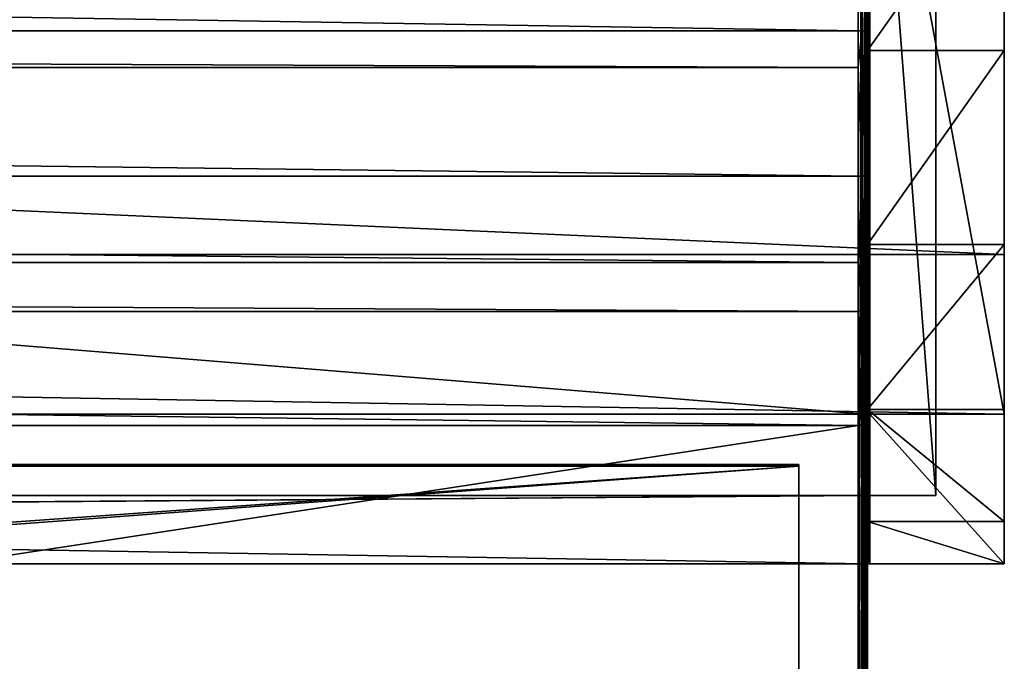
# Model space of a CAD drawing. Header units: millimetres. Extents: x 1 to 203, y 0 to 50.
# Tile 110 of 111: x 181 to 203, y 25 to 39. Entities that reach past the tile are written whole.
import ezdxf

# ---------------------------------------------------------------- set-up
doc = ezdxf.new("R2010")
doc.units = ezdxf.units.MM
doc.header["$LTSCALE"] = 25.4
doc.layers.get('0').update_dxf_attribs({"true_color": 0xff5454})

# ---------------------------------------------------------------- blocks, each defined once
blk = doc.blocks.new('LVM-FOCUS-OUT-S-LED-10145.STL')
at = {"color": 250, "true_color": 0x262626}
mesh = blk.add_polyface(dxfattribs=at)
corners = [(200.01, 27.289, 51.292), (200.01, 27.239, 40.292), (200.01, 27.239, 51.292), (200.01, 28.167, 36.064), (200.01, 28.739, 51.292), (200.01, 30.622, 32.499), (200.01, 48.239, 51.292), (200.01, 34.241, 30.125), (200.01, 38.489, 29.292), (200.01, 42.737, 30.125), (200.01, 46.356, 32.499), (200.01, 48.811, 36.064), (200.01, 49.739, 40.292)]
mesh.append_faces([[corners[k] for k in face] for face in [(0, 1, 2), (11, 6, 12)]], dxfattribs={"vtx0": -1, "color": 250})
mesh.append_faces([[corners[k] for k in face] for face in [(1, 0, 3), (3, 4, 5), (5, 6, 7), (7, 6, 8), (8, 6, 9), (9, 6, 10), (10, 6, 11)]], dxfattribs={"vtx0": -1, "vtx1": -1, "color": 250})
mesh.append_faces([[corners[k] for k in face] for face in [(3, 0, 4), (5, 4, 6)]], dxfattribs={"vtx0": -1, "vtx2": -1, "color": 250})
mesh = blk.add_polyface(dxfattribs=at)
corners = [(203.01, 48.811, 36.064), (203.01, 46.461, 72.292), (203.01, 46.356, 32.499), (203.01, 49.739, 72.292), (203.01, 49.739, 40.292), (203.01, 28.167, 36.064), (203.01, 27.239, 72.292), (203.01, 27.239, 40.292), (203.01, 30.517, 72.292), (203.01, 30.622, 32.499), (203.01, 30.517, 75.292), (203.01, 46.461, 75.292), (203.01, 34.241, 30.125), (203.01, 38.489, 29.292), (203.01, 42.737, 30.125)]
mesh.append_faces([[corners[k] for k in face] for face in [(3, 0, 4), (5, 6, 7)]], dxfattribs={"vtx0": -1, "color": 250})
mesh.append_faces([[corners[k] for k in face] for face in [(0, 1, 2), (1, 0, 3), (6, 5, 8), (8, 9, 10), (10, 9, 11), (11, 2, 1)]], dxfattribs={"vtx0": -1, "vtx1": -1, "color": 250})
mesh.append_faces([[corners[k] for k in face] for face in [(8, 5, 9), (11, 9, 12), (11, 12, 13), (11, 13, 14), (11, 14, 2)]], dxfattribs={"vtx0": -1, "vtx2": -1, "color": 250})
mesh = blk.add_polyface(dxfattribs=at)
corners = [(200.01, 16.802, 1.196), (200.01, 30.42, 48.096), (200.01, 0.664, 16.298), (200.01, 46.558, 32.994), (200.01, 32.875, 50.063), (200.01, 35.784, 51.259), (200.01, 38.912, 51.588), (200.01, 42.006, 51.021), (200.01, 44.815, 49.606), (200.01, 47.111, 47.457), (200.01, 48.359, 35.573), (200.01, 48.71, 44.748), (200.01, 49.359, 38.555), (200.01, 49.48, 41.698)]
mesh.append_faces([[corners[k] for k in face] for face in [(0, 1, 2), (11, 12, 13)]], dxfattribs={"vtx0": -1, "color": 250})
mesh.append_faces([[corners[k] for k in face] for face in [(1, 3, 4), (4, 3, 5), (5, 3, 6), (6, 3, 7), (7, 3, 8), (8, 3, 9), (9, 10, 11)]], dxfattribs={"vtx0": -1, "vtx1": -1, "color": 250})
mesh.append_faces([[corners[k] for k in face] for face in [(1, 0, 3), (9, 3, 10), (11, 10, 12)]], dxfattribs={"vtx0": -1, "vtx2": -1, "color": 250})
mesh = blk.add_polyface(dxfattribs=at)
corners = [(201.51, 48.239, 71.292), (2.51, 28.739, 71.292), (2.51, 48.239, 71.292), (201.51, 28.739, 71.292)]
mesh.append_faces([[corners[k] for k in face] for face in [(0, 1, 2), (1, 0, 3)]], dxfattribs={"vtx0": -1, "color": 250})
mesh = blk.add_polyface(dxfattribs=at)
corners = [(201.51, 28.739, 51.292), (200.01, 48.239, 51.292), (200.01, 28.739, 51.292), (201.51, 48.239, 51.292)]
mesh.append_faces([[corners[k] for k in face] for face in [(0, 1, 2), (1, 0, 3)]], dxfattribs={"vtx0": -1, "color": 250})
mesh = blk.add_polyface(dxfattribs=at)
corners = [(201.51, 48.239, 71.292), (201.51, 28.739, 51.292), (201.51, 28.739, 71.292), (201.51, 48.239, 51.292)]
mesh.append_faces([[corners[k] for k in face] for face in [(0, 1, 2), (1, 0, 3)]], dxfattribs={"vtx0": -1, "color": 250})
mesh = blk.add_polyface(dxfattribs=at)
corners = [(5.21, 46.704, 32.857), (199.81, 16.948, 1.06), (5.21, 16.948, 1.06), (199.81, 46.704, 32.857)]
mesh.append_faces([[corners[k] for k in face] for face in [(0, 1, 2), (1, 0, 3)]], dxfattribs={"vtx0": -1, "color": 250})
mesh = blk.add_polyface(dxfattribs=at)
corners = [(199.887, 46.693, 32.868), (199.81, 16.948, 1.06), (199.81, 46.704, 32.857)]
mesh.append_faces([[corners[k] for k in face] for face in [(0, 1, 2)]], dxfattribs={"color": 250})
mesh = blk.add_polyface(dxfattribs=at)
corners = [(199.887, 46.693, 32.868), (199.91, 16.928, 1.078), (199.81, 16.948, 1.06)]
mesh.append_faces([[corners[k] for k in face] for face in [(0, 1, 2)]], dxfattribs={"color": 250})
mesh = blk.add_polyface(dxfattribs=at)
corners = [(199.951, 46.661, 32.897), (199.91, 16.928, 1.078), (199.887, 46.693, 32.868)]
mesh.append_faces([[corners[k] for k in face] for face in [(0, 1, 2)]], dxfattribs={"color": 250})
mesh = blk.add_polyface(dxfattribs=at)
corners = [(199.951, 46.661, 32.897), (199.951, 16.905, 1.1), (199.91, 16.928, 1.078)]
mesh.append_faces([[corners[k] for k in face] for face in [(0, 1, 2)]], dxfattribs={"color": 250})
mesh = blk.add_polyface(dxfattribs=at)
corners = [(199.951, 46.661, 32.897), (199.995, 46.614, 32.942), (199.951, 16.905, 1.1)]
mesh.append_faces([[corners[k] for k in face] for face in [(0, 1, 2)]], dxfattribs={"color": 250})
mesh = blk.add_polyface(dxfattribs=at)
corners = [(199.995, 46.614, 32.942), (199.983, 16.875, 1.128), (199.951, 16.905, 1.1)]
mesh.append_faces([[corners[k] for k in face] for face in [(0, 1, 2)]], dxfattribs={"color": 250})
mesh = blk.add_polyface(dxfattribs=at)
corners = [(199.995, 46.614, 32.942), (200.01, 46.558, 32.994), (199.983, 16.875, 1.128)]
mesh.append_faces([[corners[k] for k in face] for face in [(0, 1, 2)]], dxfattribs={"color": 250})
mesh = blk.add_polyface(dxfattribs=at)
corners = [(203.01, 46.517, 75.292), (1.01, 30.517, 75.292), (1.01, 46.517, 75.292), (203.01, 30.517, 75.292)]
mesh.append_faces([[corners[k] for k in face] for face in [(0, 1, 2), (1, 0, 3)]], dxfattribs={"vtx0": -1, "color": 250})
mesh = blk.add_polyface(dxfattribs=at)
corners = [(199.96, 30.517, 75.292), (4.06, 46.461, 75.292), (4.06, 30.517, 75.292), (199.96, 46.461, 75.292)]
mesh.append_faces([[corners[k] for k in face] for face in [(0, 1, 2), (1, 0, 3)]], dxfattribs={"vtx0": -1, "color": 250})
mesh = blk.add_polyface(dxfattribs=at)
corners = [(199.965, 30.539, 75.27), (199.96, 46.461, 75.292), (199.96, 30.517, 75.292), (199.965, 46.44, 75.27)]
mesh.append_faces([[corners[k] for k in face] for face in [(0, 1, 2), (1, 0, 3)]], dxfattribs={"vtx0": -1, "color": 250})
mesh = blk.add_polyface(dxfattribs=at)
corners = [(199.965, 46.44, 75.27), (199.965, 30.539, 75.27), (199.979, 30.556, 75.253)]
mesh.append_faces([[corners[k] for k in face] for face in [(0, 1, 2)]], dxfattribs={"color": 250})
mesh = blk.add_polyface(dxfattribs=at)
corners = [(199.999, 46.413, 75.243), (199.965, 46.44, 75.27), (199.979, 30.556, 75.253)]
mesh.append_faces([[corners[k] for k in face] for face in [(0, 1, 2)]], dxfattribs={"color": 250})
mesh = blk.add_polyface(dxfattribs=at)
corners = [(200.01, 30.567, 75.242), (199.999, 46.413, 75.243), (199.979, 30.556, 75.253)]
mesh.append_faces([[corners[k] for k in face] for face in [(0, 1, 2)]], dxfattribs={"color": 250})
mesh = blk.add_polyface(dxfattribs=at)
corners = [(200.01, 46.558, 32.994), (200.01, 16.802, 1.196), (199.983, 16.875, 1.128)]
mesh.append_faces([[corners[k] for k in face] for face in [(0, 1, 2)]], dxfattribs={"color": 250})
mesh = blk.add_polyface(dxfattribs=at)
corners = [(200.041, 46.422, 75.253), (199.999, 46.413, 75.243), (200.01, 30.567, 75.242)]
mesh.append_faces([[corners[k] for k in face] for face in [(0, 1, 2)]], dxfattribs={"color": 250})
mesh = blk.add_polyface(dxfattribs=at)
corners = [(200.041, 46.422, 75.253), (200.01, 30.567, 75.242), (200.041, 30.556, 75.253)]
mesh.append_faces([[corners[k] for k in face] for face in [(0, 1, 2)]], dxfattribs={"color": 250})
mesh = blk.add_polyface(dxfattribs=at)
corners = [(200.055, 46.44, 75.27), (200.041, 30.556, 75.253), (200.055, 30.539, 75.27), (200.041, 46.422, 75.253)]
mesh.append_faces([[corners[k] for k in face] for face in [(0, 1, 2), (1, 0, 3)]], dxfattribs={"vtx0": -1, "color": 250})
mesh = blk.add_polyface(dxfattribs=at)
corners = [(200.06, 46.461, 75.292), (200.055, 30.539, 75.27), (200.06, 30.517, 75.292), (200.055, 46.44, 75.27)]
mesh.append_faces([[corners[k] for k in face] for face in [(0, 1, 2), (1, 0, 3)]], dxfattribs={"vtx0": -1, "color": 250})
mesh = blk.add_polyface(dxfattribs=at)
corners = [(203.01, 30.517, 75.292), (200.06, 46.461, 75.292), (200.06, 30.517, 75.292), (203.01, 46.461, 75.292)]
mesh.append_faces([[corners[k] for k in face] for face in [(0, 1, 2), (1, 0, 3)]], dxfattribs={"vtx0": -1, "color": 250})
at = {"color": 18, "true_color": 0x000000}
mesh = blk.add_polyface(dxfattribs=at)
corners = [(203.01, 46.517, 75.292), (203.01, 30.517, 90.992), (203.01, 30.517, 75.292), (203.01, 34.017, 90.992), (203.01, 34.017, 92.292), (203.01, 43.017, 90.992), (203.01, 46.517, 90.992), (203.01, 43.017, 92.292)]
mesh.append_faces([[corners[k] for k in face] for face in [(0, 1, 2), (5, 0, 6)]], dxfattribs={"vtx0": -1, "color": 18})
mesh.append_faces([[corners[k] for k in face] for face in [(1, 0, 3), (3, 0, 4)]], dxfattribs={"vtx0": -1, "vtx1": -1, "color": 18})
mesh.append_faces([[corners[k] for k in face] for face in [(4, 0, 5)]], dxfattribs={"vtx0": -1, "vtx1": -1, "vtx2": -1, "color": 18})
mesh.append_faces([[corners[k] for k in face] for face in [(7, 4, 5)]], dxfattribs={"vtx1": -1, "color": 18})
mesh = blk.add_polyface(dxfattribs=at)
corners = [(203.01, 34.017, 92.292), (1.01, 43.017, 92.292), (1.01, 34.017, 92.292), (203.01, 43.017, 92.292)]
mesh.append_faces([[corners[k] for k in face] for face in [(0, 1, 2), (1, 0, 3)]], dxfattribs={"vtx0": -1, "color": 18})
at = {"color": 250, "true_color": 0x262626}
mesh = blk.add_polyface(dxfattribs=at)
corners = [(203.01, 42.737, 30.125), (200.01, 38.489, 29.292), (200.01, 42.737, 30.125), (203.01, 38.489, 29.292)]
mesh.append_faces([[corners[k] for k in face] for face in [(0, 1, 2), (1, 0, 3)]], dxfattribs={"vtx0": -1, "color": 250})
mesh = blk.add_polyface(dxfattribs=at)
corners = [(199.81, 38.919, 51.788), (5.21, 42.069, 51.211), (5.21, 38.919, 51.788), (199.81, 42.069, 51.211)]
mesh.append_faces([[corners[k] for k in face] for face in [(0, 1, 2), (1, 0, 3)]], dxfattribs={"vtx0": -1, "color": 250})
mesh = blk.add_polyface(dxfattribs=at)
corners = [(199.887, 38.919, 51.772), (199.81, 42.069, 51.211), (199.81, 38.919, 51.788), (199.887, 42.065, 51.197)]
mesh.append_faces([[corners[k] for k in face] for face in [(0, 1, 2), (1, 0, 3)]], dxfattribs={"vtx0": -1, "color": 250})
mesh = blk.add_polyface(dxfattribs=at)
corners = [(199.951, 38.917, 51.729), (199.887, 42.065, 51.197), (199.887, 38.919, 51.772), (199.951, 42.051, 51.155)]
mesh.append_faces([[corners[k] for k in face] for face in [(0, 1, 2), (1, 0, 3)]], dxfattribs={"vtx0": -1, "color": 250})
mesh = blk.add_polyface(dxfattribs=at)
corners = [(199.995, 42.03, 51.094), (199.951, 38.917, 51.729), (199.995, 38.915, 51.664), (199.951, 42.051, 51.155)]
mesh.append_faces([[corners[k] for k in face] for face in [(0, 1, 2), (1, 0, 3)]], dxfattribs={"vtx0": -1, "color": 250})
mesh = blk.add_polyface(dxfattribs=at)
corners = [(200.01, 42.006, 51.021), (199.995, 38.915, 51.664), (200.01, 38.912, 51.588), (199.995, 42.03, 51.094)]
mesh.append_faces([[corners[k] for k in face] for face in [(0, 1, 2), (1, 0, 3)]], dxfattribs={"vtx0": -1, "color": 250})
mesh = blk.add_polyface(dxfattribs=at)
corners = [(199.81, 38.116, 51.79), (5.21, 38.919, 51.788), (5.21, 38.116, 51.79), (199.81, 38.919, 51.788)]
mesh.append_faces([[corners[k] for k in face] for face in [(0, 1, 2), (1, 0, 3)]], dxfattribs={"vtx0": -1, "color": 250})
mesh = blk.add_polyface(dxfattribs=at)
corners = [(199.887, 38.919, 51.772), (199.81, 38.919, 51.788), (199.81, 38.116, 51.79)]
mesh.append_faces([[corners[k] for k in face] for face in [(0, 1, 2)]], dxfattribs={"color": 250})
mesh = blk.add_polyface(dxfattribs=at)
corners = [(199.887, 38.919, 51.772), (199.81, 38.116, 51.79), (199.887, 35.738, 51.439)]
mesh.append_faces([[corners[k] for k in face] for face in [(0, 1, 2)]], dxfattribs={"color": 250})
mesh = blk.add_polyface(dxfattribs=at)
corners = [(199.951, 35.749, 51.397), (199.887, 38.919, 51.772), (199.887, 35.738, 51.439), (199.951, 38.917, 51.729)]
mesh.append_faces([[corners[k] for k in face] for face in [(0, 1, 2), (1, 0, 3)]], dxfattribs={"vtx0": -1, "color": 250})
mesh = blk.add_polyface(dxfattribs=at)
corners = [(199.995, 35.765, 51.334), (199.951, 38.917, 51.729), (199.951, 35.749, 51.397), (199.995, 38.915, 51.664)]
mesh.append_faces([[corners[k] for k in face] for face in [(0, 1, 2), (1, 0, 3)]], dxfattribs={"vtx0": -1, "color": 250})
mesh = blk.add_polyface(dxfattribs=at)
corners = [(200.01, 35.784, 51.259), (199.995, 38.915, 51.664), (199.995, 35.765, 51.334), (200.01, 38.912, 51.588)]
mesh.append_faces([[corners[k] for k in face] for face in [(0, 1, 2), (1, 0, 3)]], dxfattribs={"vtx0": -1, "color": 250})
mesh = blk.add_polyface(dxfattribs=at)
corners = [(203.01, 38.489, 29.292), (200.01, 34.241, 30.125), (200.01, 38.489, 29.292), (203.01, 34.241, 30.125)]
mesh.append_faces([[corners[k] for k in face] for face in [(0, 1, 2), (1, 0, 3)]], dxfattribs={"vtx0": -1, "color": 250})
mesh = blk.add_polyface(dxfattribs=at)
corners = [(199.81, 35.735, 51.453), (5.21, 38.116, 51.79), (5.21, 35.735, 51.453), (199.81, 38.116, 51.79)]
mesh.append_faces([[corners[k] for k in face] for face in [(0, 1, 2), (1, 0, 3)]], dxfattribs={"vtx0": -1, "color": 250})
mesh = blk.add_polyface(dxfattribs=at)
corners = [(199.887, 35.738, 51.439), (199.81, 38.116, 51.79), (199.81, 35.735, 51.453)]
mesh.append_faces([[corners[k] for k in face] for face in [(0, 1, 2)]], dxfattribs={"color": 250})
mesh = blk.add_polyface(dxfattribs=at)
corners = [(199.81, 33.842, 50.791), (5.21, 35.735, 51.453), (5.21, 33.842, 50.791), (199.81, 35.735, 51.453)]
mesh.append_faces([[corners[k] for k in face] for face in [(0, 1, 2), (1, 0, 3)]], dxfattribs={"vtx0": -1, "color": 250})
mesh = blk.add_polyface(dxfattribs=at)
corners = [(199.887, 35.738, 51.439), (199.81, 33.842, 50.791), (199.887, 32.781, 50.222)]
mesh.append_faces([[corners[k] for k in face] for face in [(0, 1, 2)]], dxfattribs={"color": 250})
mesh = blk.add_polyface(dxfattribs=at)
corners = [(199.887, 35.738, 51.439), (199.81, 35.735, 51.453), (199.81, 33.842, 50.791)]
mesh.append_faces([[corners[k] for k in face] for face in [(0, 1, 2)]], dxfattribs={"color": 250})
mesh = blk.add_polyface(dxfattribs=at)
corners = [(199.951, 32.803, 50.185), (199.887, 35.738, 51.439), (199.887, 32.781, 50.222), (199.951, 35.749, 51.397)]
mesh.append_faces([[corners[k] for k in face] for face in [(0, 1, 2), (1, 0, 3)]], dxfattribs={"vtx0": -1, "color": 250})
mesh = blk.add_polyface(dxfattribs=at)
corners = [(199.995, 32.836, 50.129), (199.951, 35.749, 51.397), (199.951, 32.803, 50.185), (199.995, 35.765, 51.334)]
mesh.append_faces([[corners[k] for k in face] for face in [(0, 1, 2), (1, 0, 3)]], dxfattribs={"vtx0": -1, "color": 250})
mesh = blk.add_polyface(dxfattribs=at)
corners = [(200.01, 32.875, 50.063), (199.995, 35.765, 51.334), (199.995, 32.836, 50.129), (200.01, 35.784, 51.259)]
mesh.append_faces([[corners[k] for k in face] for face in [(0, 1, 2), (1, 0, 3)]], dxfattribs={"vtx0": -1, "color": 250})
mesh = blk.add_polyface(dxfattribs=at)
corners = [(203.01, 34.241, 30.125), (200.01, 30.622, 32.499), (200.01, 34.241, 30.125), (203.01, 30.622, 32.499)]
mesh.append_faces([[corners[k] for k in face] for face in [(0, 1, 2), (1, 0, 3)]], dxfattribs={"vtx0": -1, "color": 250})
at = {"color": 18, "true_color": 0x000000}
mesh = blk.add_polyface(dxfattribs=at)
corners = [(203.01, 30.517, 90.992), (1.01, 34.017, 90.992), (1.01, 30.517, 90.992), (203.01, 34.017, 90.992)]
mesh.append_faces([[corners[k] for k in face] for face in [(0, 1, 2), (1, 0, 3)]], dxfattribs={"vtx0": -1, "color": 18})
mesh = blk.add_polyface(dxfattribs=at)
corners = [(203.01, 34.017, 92.292), (1.01, 34.017, 90.992), (203.01, 34.017, 90.992), (1.01, 34.017, 92.292)]
mesh.append_faces([[corners[k] for k in face] for face in [(0, 1, 2), (1, 0, 3)]], dxfattribs={"vtx0": -1, "color": 18})
at = {"color": 250, "true_color": 0x262626}
mesh = blk.add_polyface(dxfattribs=at)
corners = [(199.81, 32.773, 50.235), (5.21, 33.842, 50.791), (5.21, 32.773, 50.235), (199.81, 33.842, 50.791)]
mesh.append_faces([[corners[k] for k in face] for face in [(0, 1, 2), (1, 0, 3)]], dxfattribs={"vtx0": -1, "color": 250})
mesh = blk.add_polyface(dxfattribs=at)
corners = [(199.887, 32.781, 50.222), (199.81, 33.842, 50.791), (199.81, 32.773, 50.235)]
mesh.append_faces([[corners[k] for k in face] for face in [(0, 1, 2)]], dxfattribs={"color": 250})
mesh = blk.add_polyface(dxfattribs=at)
corners = [(199.951, 32.803, 50.185), (199.887, 32.781, 50.222), (199.91, 30.294, 48.214)]
mesh.append_faces([[corners[k] for k in face] for face in [(0, 1, 2)]], dxfattribs={"color": 250})
mesh = blk.add_polyface(dxfattribs=at)
corners = [(199.951, 32.803, 50.185), (199.91, 30.294, 48.214), (199.951, 30.317, 48.192)]
mesh.append_faces([[corners[k] for k in face] for face in [(0, 1, 2)]], dxfattribs={"color": 250})
mesh = blk.add_polyface(dxfattribs=at)
corners = [(199.995, 32.836, 50.129), (199.951, 32.803, 50.185), (199.983, 30.347, 48.164)]
mesh.append_faces([[corners[k] for k in face] for face in [(0, 1, 2)]], dxfattribs={"color": 250})
mesh = blk.add_polyface(dxfattribs=at)
corners = [(199.951, 32.803, 50.185), (199.951, 30.317, 48.192), (199.983, 30.347, 48.164)]
mesh.append_faces([[corners[k] for k in face] for face in [(0, 1, 2)]], dxfattribs={"color": 250})
mesh = blk.add_polyface(dxfattribs=at)
corners = [(199.995, 32.836, 50.129), (199.983, 30.347, 48.164), (199.995, 30.364, 48.148)]
mesh.append_faces([[corners[k] for k in face] for face in [(0, 1, 2)]], dxfattribs={"color": 250})
mesh = blk.add_polyface(dxfattribs=at)
corners = [(200.01, 30.42, 48.096), (199.995, 32.836, 50.129), (199.995, 30.364, 48.148), (200.01, 32.875, 50.063)]
mesh.append_faces([[corners[k] for k in face] for face in [(0, 1, 2), (1, 0, 3)]], dxfattribs={"vtx0": -1, "color": 250})
mesh = blk.add_polyface(dxfattribs=at)
corners = [(199.81, 30.274, 48.232), (5.21, 32.773, 50.235), (5.21, 30.274, 48.232), (199.81, 32.773, 50.235)]
mesh.append_faces([[corners[k] for k in face] for face in [(0, 1, 2), (1, 0, 3)]], dxfattribs={"vtx0": -1, "color": 250})
mesh = blk.add_polyface(dxfattribs=at)
corners = [(199.887, 30.285, 48.222), (199.81, 32.773, 50.235), (199.81, 30.274, 48.232), (199.887, 32.781, 50.222)]
mesh.append_faces([[corners[k] for k in face] for face in [(0, 1, 2), (1, 0, 3)]], dxfattribs={"vtx0": -1, "color": 250})
mesh = blk.add_polyface(dxfattribs=at)
corners = [(199.91, 30.294, 48.214), (199.887, 32.781, 50.222), (199.887, 30.285, 48.222)]
mesh.append_faces([[corners[k] for k in face] for face in [(0, 1, 2)]], dxfattribs={"color": 250})
at = {"color": 18, "true_color": 0x000000}
mesh = blk.add_polyface(dxfattribs=at)
corners = [(203.01, 30.517, 90.992), (1.01, 30.517, 75.292), (203.01, 30.517, 75.292), (1.01, 30.517, 90.992)]
mesh.append_faces([[corners[k] for k in face] for face in [(0, 1, 2), (1, 0, 3)]], dxfattribs={"vtx0": -1, "color": 18})
at = {"color": 250, "true_color": 0x262626}
mesh = blk.add_polyface(dxfattribs=at)
corners = [(199.96, 27.239, 72.292), (4.06, 30.517, 72.292), (4.06, 27.239, 72.292), (199.96, 30.517, 72.292)]
mesh.append_faces([[corners[k] for k in face] for face in [(0, 1, 2), (1, 0, 3)]], dxfattribs={"vtx0": -1, "color": 250})
mesh = blk.add_polyface(dxfattribs=at)
corners = [(199.96, 30.517, 75.292), (4.06, 30.517, 72.292), (199.96, 30.517, 72.292), (4.06, 30.517, 75.292)]
mesh.append_faces([[corners[k] for k in face] for face in [(0, 1, 2), (1, 0, 3)]], dxfattribs={"vtx0": -1, "color": 250})
mesh = blk.add_polyface(dxfattribs=at)
corners = [(199.978, 30.556, 72.253), (199.96, 30.517, 72.292), (199.967, 27.264, 72.267)]
mesh.append_faces([[corners[k] for k in face] for face in [(0, 1, 2)]], dxfattribs={"color": 250})
mesh = blk.add_polyface(dxfattribs=at)
corners = [(199.978, 30.556, 72.253), (199.96, 30.517, 75.292), (199.96, 30.517, 72.292)]
mesh.append_faces([[corners[k] for k in face] for face in [(0, 1, 2)]], dxfattribs={"color": 250})
mesh = blk.add_polyface(dxfattribs=at)
corners = [(199.978, 30.556, 72.253), (199.965, 30.539, 75.27), (199.96, 30.517, 75.292)]
mesh.append_faces([[corners[k] for k in face] for face in [(0, 1, 2)]], dxfattribs={"color": 250})
mesh = blk.add_polyface(dxfattribs=at)
corners = [(199.96, 30.517, 72.292), (199.96, 27.239, 72.292), (199.967, 27.264, 72.267)]
mesh.append_faces([[corners[k] for k in face] for face in [(0, 1, 2)]], dxfattribs={"color": 250})
mesh = blk.add_polyface(dxfattribs=at)
corners = [(199.979, 30.556, 75.253), (199.965, 30.539, 75.27), (199.978, 30.556, 72.253)]
mesh.append_faces([[corners[k] for k in face] for face in [(0, 1, 2)]], dxfattribs={"color": 250})
mesh = blk.add_polyface(dxfattribs=at)
corners = [(199.985, 27.282, 72.249), (199.978, 30.556, 72.253), (199.967, 27.264, 72.267)]
mesh.append_faces([[corners[k] for k in face] for face in [(0, 1, 2)]], dxfattribs={"color": 250})
mesh = blk.add_polyface(dxfattribs=at)
corners = [(200.01, 30.567, 72.242), (199.978, 30.556, 72.253), (199.985, 27.282, 72.249)]
mesh.append_faces([[corners[k] for k in face] for face in [(0, 1, 2)]], dxfattribs={"color": 250})
mesh = blk.add_polyface(dxfattribs=at)
corners = [(199.979, 30.556, 75.253), (199.978, 30.556, 72.253), (200.01, 30.567, 72.242)]
mesh.append_faces([[corners[k] for k in face] for face in [(0, 1, 2)]], dxfattribs={"color": 250})
mesh = blk.add_polyface(dxfattribs=at)
corners = [(199.979, 30.556, 75.253), (200.01, 30.567, 72.242), (200.01, 30.567, 75.242)]
mesh.append_faces([[corners[k] for k in face] for face in [(0, 1, 2)]], dxfattribs={"color": 250})
mesh = blk.add_polyface(dxfattribs=at)
corners = [(200.01, 30.567, 72.242), (199.985, 27.282, 72.249), (200.01, 27.289, 72.242)]
mesh.append_faces([[corners[k] for k in face] for face in [(0, 1, 2)]], dxfattribs={"color": 250})
mesh = blk.add_polyface(dxfattribs=at)
corners = [(203.01, 28.167, 36.064), (200.01, 30.622, 32.499), (203.01, 30.622, 32.499), (200.01, 28.167, 36.064)]
mesh.append_faces([[corners[k] for k in face] for face in [(0, 1, 2), (1, 0, 3)]], dxfattribs={"vtx0": -1, "color": 250})
mesh = blk.add_polyface(dxfattribs=at)
corners = [(200.035, 27.282, 72.249), (200.01, 30.567, 72.242), (200.01, 27.289, 72.242), (200.035, 30.56, 72.249)]
mesh.append_faces([[corners[k] for k in face] for face in [(0, 1, 2), (1, 0, 3)]], dxfattribs={"vtx0": -1, "color": 250})
mesh = blk.add_polyface(dxfattribs=at)
corners = [(200.01, 30.567, 75.242), (200.01, 30.567, 72.242), (200.035, 30.56, 72.249)]
mesh.append_faces([[corners[k] for k in face] for face in [(0, 1, 2)]], dxfattribs={"color": 250})
mesh = blk.add_polyface(dxfattribs=at)
corners = [(200.041, 30.556, 75.253), (200.01, 30.567, 75.242), (200.035, 30.56, 72.249)]
mesh.append_faces([[corners[k] for k in face] for face in [(0, 1, 2)]], dxfattribs={"color": 250})
mesh = blk.add_polyface(dxfattribs=at)
corners = [(200.053, 30.542, 72.267), (200.035, 27.282, 72.249), (200.053, 27.264, 72.267), (200.035, 30.56, 72.249)]
mesh.append_faces([[corners[k] for k in face] for face in [(0, 1, 2), (1, 0, 3)]], dxfattribs={"vtx0": -1, "color": 250})
mesh = blk.add_polyface(dxfattribs=at)
corners = [(200.035, 30.56, 72.249), (200.053, 30.542, 72.267), (200.041, 30.556, 75.253)]
mesh.append_faces([[corners[k] for k in face] for face in [(0, 1, 2)]], dxfattribs={"color": 250})
mesh = blk.add_polyface(dxfattribs=at)
corners = [(200.041, 30.556, 75.253), (200.053, 30.542, 72.267), (200.055, 30.539, 75.27)]
mesh.append_faces([[corners[k] for k in face] for face in [(0, 1, 2)]], dxfattribs={"color": 250})
mesh = blk.add_polyface(dxfattribs=at)
corners = [(200.06, 30.517, 72.292), (200.053, 27.264, 72.267), (200.06, 27.239, 72.292), (200.053, 30.542, 72.267)]
mesh.append_faces([[corners[k] for k in face] for face in [(0, 1, 2), (1, 0, 3)]], dxfattribs={"vtx0": -1, "color": 250})
mesh = blk.add_polyface(dxfattribs=at)
corners = [(200.053, 30.542, 72.267), (200.06, 30.517, 72.292), (200.055, 30.539, 75.27)]
mesh.append_faces([[corners[k] for k in face] for face in [(0, 1, 2)]], dxfattribs={"color": 250})
mesh = blk.add_polyface(dxfattribs=at)
corners = [(200.055, 30.539, 75.27), (200.06, 30.517, 72.292), (200.06, 30.517, 75.292)]
mesh.append_faces([[corners[k] for k in face] for face in [(0, 1, 2)]], dxfattribs={"color": 250})
mesh = blk.add_polyface(dxfattribs=at)
corners = [(203.01, 27.239, 72.292), (200.06, 30.517, 72.292), (200.06, 27.239, 72.292), (203.01, 30.517, 72.292)]
mesh.append_faces([[corners[k] for k in face] for face in [(0, 1, 2), (1, 0, 3)]], dxfattribs={"vtx0": -1, "color": 250})
mesh = blk.add_polyface(dxfattribs=at)
corners = [(203.01, 30.517, 75.292), (200.06, 30.517, 72.292), (203.01, 30.517, 72.292), (200.06, 30.517, 75.292)]
mesh.append_faces([[corners[k] for k in face] for face in [(0, 1, 2), (1, 0, 3)]], dxfattribs={"vtx0": -1, "color": 250})
mesh = blk.add_polyface(dxfattribs=at)
corners = [(199.81, 30.274, 48.232), (5.21, 0.518, 16.435), (199.81, 0.518, 16.435), (5.21, 30.274, 48.232)]
mesh.append_faces([[corners[k] for k in face] for face in [(0, 1, 2), (1, 0, 3)]], dxfattribs={"vtx0": -1, "color": 250})
mesh = blk.add_polyface(dxfattribs=at)
corners = [(199.91, 30.294, 48.214), (199.81, 0.518, 16.435), (199.91, 0.538, 16.416)]
mesh.append_faces([[corners[k] for k in face] for face in [(0, 1, 2)]], dxfattribs={"color": 250})
mesh = blk.add_polyface(dxfattribs=at)
corners = [(199.887, 30.285, 48.222), (199.81, 0.518, 16.435), (199.91, 30.294, 48.214)]
mesh.append_faces([[corners[k] for k in face] for face in [(0, 1, 2)]], dxfattribs={"color": 250})
mesh = blk.add_polyface(dxfattribs=at)
corners = [(199.81, 30.274, 48.232), (199.81, 0.518, 16.435), (199.887, 30.285, 48.222)]
mesh.append_faces([[corners[k] for k in face] for face in [(0, 1, 2)]], dxfattribs={"color": 250})
mesh = blk.add_polyface(dxfattribs=at)
corners = [(199.951, 30.317, 48.192), (199.91, 0.538, 16.416), (199.983, 0.591, 16.366)]
mesh.append_faces([[corners[k] for k in face] for face in [(0, 1, 2)]], dxfattribs={"color": 250})
mesh = blk.add_polyface(dxfattribs=at)
corners = [(199.951, 30.317, 48.192), (199.91, 30.294, 48.214), (199.91, 0.538, 16.416)]
mesh.append_faces([[corners[k] for k in face] for face in [(0, 1, 2)]], dxfattribs={"color": 250})
mesh = blk.add_polyface(dxfattribs=at)
corners = [(199.983, 30.347, 48.164), (199.951, 30.317, 48.192), (199.983, 0.591, 16.366)]
mesh.append_faces([[corners[k] for k in face] for face in [(0, 1, 2)]], dxfattribs={"color": 250})
mesh = blk.add_polyface(dxfattribs=at)
corners = [(199.995, 30.364, 48.148), (199.983, 0.591, 16.366), (200.01, 0.664, 16.298)]
mesh.append_faces([[corners[k] for k in face] for face in [(0, 1, 2)]], dxfattribs={"color": 250})
mesh = blk.add_polyface(dxfattribs=at)
corners = [(199.995, 30.364, 48.148), (199.983, 30.347, 48.164), (199.983, 0.591, 16.366)]
mesh.append_faces([[corners[k] for k in face] for face in [(0, 1, 2)]], dxfattribs={"color": 250})
mesh = blk.add_polyface(dxfattribs=at)
corners = [(200.01, 30.42, 48.096), (199.995, 30.364, 48.148), (200.01, 0.664, 16.298)]
mesh.append_faces([[corners[k] for k in face] for face in [(0, 1, 2)]], dxfattribs={"color": 250})
at = {"color": 7, "true_color": 0xffffff}
mesh = blk.add_polyface(dxfattribs=at)
corners = [(6.51, 29.416, 16.58), (198.51, 21.9, 8.548), (6.51, 21.9, 8.548), (198.51, 29.416, 16.58)]
mesh.append_faces([[corners[k] for k in face] for face in [(0, 1, 2), (1, 0, 3)]], dxfattribs={"vtx0": -1, "color": 7})
mesh = blk.add_polyface(dxfattribs=at)
corners = [(198.51, 15.178, 29.904), (6.51, 29.416, 16.58), (6.51, 15.178, 29.904), (198.51, 29.416, 16.58)]
mesh.append_faces([[corners[k] for k in face] for face in [(0, 1, 2), (1, 0, 3)]], dxfattribs={"vtx0": -1, "color": 7})
at = {"color": 250, "true_color": 0x262626}
mesh = blk.add_polyface(dxfattribs=at)
corners = [(198.51, 29.381, 16.542), (6.51, 15.716, 1.939), (198.51, 15.716, 1.939), (6.51, 29.381, 16.542)]
mesh.append_faces([[corners[k] for k in face] for face in [(0, 1, 2), (1, 0, 3)]], dxfattribs={"vtx0": -1, "color": 250})
mesh = blk.add_polyface(dxfattribs=at)
corners = [(198.51, 29.381, 16.542), (6.51, 15.142, 29.867), (6.51, 29.381, 16.542), (198.51, 15.142, 29.867)]
mesh.append_faces([[corners[k] for k in face] for face in [(0, 1, 2), (1, 0, 3)]], dxfattribs={"vtx0": -1, "color": 250})
at = {"color": 7, "true_color": 0xffffff}
mesh = blk.add_polyface(dxfattribs=at)
corners = [(198.51, 21.9, 8.548), (198.51, 15.178, 29.904), (198.51, 7.662, 21.872), (198.51, 29.416, 16.58)]
mesh.append_faces([[corners[k] for k in face] for face in [(0, 1, 2), (1, 0, 3)]], dxfattribs={"vtx0": -1, "color": 7})
at = {"color": 250, "true_color": 0x262626}
mesh = blk.add_polyface(dxfattribs=at)
corners = [(198.51, 15.142, 29.867), (198.51, 15.716, 1.939), (198.51, 1.477, 15.264), (198.51, 29.381, 16.542)]
mesh.append_faces([[corners[k] for k in face] for face in [(0, 1, 2), (1, 0, 3)]], dxfattribs={"vtx0": -1, "color": 250})
mesh = blk.add_polyface(dxfattribs=at)
corners = [(2.51, 28.739, 71.292), (4.01, 28.739, 51.292), (2.51, 28.739, 51.292), (200.01, 28.739, 51.292), (201.51, 28.739, 51.292), (201.51, 28.739, 71.292)]
mesh.append_faces([[corners[k] for k in face] for face in [(0, 1, 2), (4, 0, 5)]], dxfattribs={"vtx0": -1, "color": 250})
mesh.append_faces([[corners[k] for k in face] for face in [(1, 0, 3), (3, 0, 4)]], dxfattribs={"vtx0": -1, "vtx1": -1, "color": 250})
mesh = blk.add_polyface(dxfattribs=at)
corners = [(200.01, 28.739, 51.292), (4.021, 27.288, 51.292), (4.01, 28.739, 51.292), (4.06, 27.239, 51.292), (199.96, 27.239, 51.292), (199.967, 27.264, 51.292), (199.985, 27.282, 51.292), (200.01, 27.289, 51.292)]
mesh.append_faces([[corners[k] for k in face] for face in [(0, 1, 2), (6, 0, 7)]], dxfattribs={"vtx0": -1, "color": 250})
mesh.append_faces([[corners[k] for k in face] for face in [(1, 0, 3), (3, 0, 4), (4, 0, 5), (5, 0, 6)]], dxfattribs={"vtx0": -1, "vtx1": -1, "color": 250})
mesh = blk.add_polyface(dxfattribs=at)
corners = [(203.01, 27.239, 40.292), (200.01, 28.167, 36.064), (203.01, 28.167, 36.064), (200.01, 27.239, 40.292)]
mesh.append_faces([[corners[k] for k in face] for face in [(0, 1, 2), (1, 0, 3)]], dxfattribs={"vtx0": -1, "color": 250})
mesh = blk.add_polyface(dxfattribs=at)
corners = [(199.96, 27.239, 72.292), (4.06, 27.239, 51.292), (199.96, 27.239, 51.292), (4.06, 27.239, 72.292)]
mesh.append_faces([[corners[k] for k in face] for face in [(0, 1, 2), (1, 0, 3)]], dxfattribs={"vtx0": -1, "color": 250})
mesh = blk.add_polyface(dxfattribs=at)
corners = [(199.967, 27.264, 51.292), (199.96, 27.239, 72.292), (199.96, 27.239, 51.292), (199.967, 27.264, 72.267)]
mesh.append_faces([[corners[k] for k in face] for face in [(0, 1, 2), (1, 0, 3)]], dxfattribs={"vtx0": -1, "color": 250})
mesh = blk.add_polyface(dxfattribs=at)
corners = [(199.985, 27.282, 72.249), (199.967, 27.264, 51.292), (199.985, 27.282, 51.292), (199.967, 27.264, 72.267)]
mesh.append_faces([[corners[k] for k in face] for face in [(0, 1, 2), (1, 0, 3)]], dxfattribs={"vtx0": -1, "color": 250})
mesh = blk.add_polyface(dxfattribs=at)
corners = [(200.01, 27.289, 72.242), (199.985, 27.282, 51.292), (200.01, 27.289, 51.292), (199.985, 27.282, 72.249)]
mesh.append_faces([[corners[k] for k in face] for face in [(0, 1, 2), (1, 0, 3)]], dxfattribs={"vtx0": -1, "color": 250})
mesh = blk.add_polyface(dxfattribs=at)
corners = [(200.035, 27.282, 72.249), (200.01, 27.289, 51.292), (200.035, 27.282, 51.292), (200.01, 27.289, 72.242)]
mesh.append_faces([[corners[k] for k in face] for face in [(0, 1, 2), (1, 0, 3)]], dxfattribs={"vtx0": -1, "color": 250})
mesh = blk.add_polyface(dxfattribs=at)
corners = [(203.01, 27.239, 72.292), (200.01, 27.239, 40.292), (203.01, 27.239, 40.292), (200.06, 27.239, 51.292), (200.06, 27.239, 72.292), (200.01, 27.239, 51.292)]
mesh.append_faces([[corners[k] for k in face] for face in [(0, 1, 2), (3, 0, 4)]], dxfattribs={"vtx0": -1, "color": 250})
mesh.append_faces([[corners[k] for k in face] for face in [(1, 0, 3)]], dxfattribs={"vtx0": -1, "vtx1": -1, "vtx2": -1, "color": 250})
mesh.append_faces([[corners[k] for k in face] for face in [(5, 1, 3)]], dxfattribs={"vtx1": -1, "color": 250})
mesh = blk.add_polyface(dxfattribs=at)
corners = [(200.035, 27.282, 72.249), (200.053, 27.264, 51.292), (200.053, 27.264, 72.267), (200.035, 27.282, 51.292)]
mesh.append_faces([[corners[k] for k in face] for face in [(0, 1, 2), (1, 0, 3)]], dxfattribs={"vtx0": -1, "color": 250})
mesh = blk.add_polyface(dxfattribs=at)
corners = [(200.053, 27.264, 72.267), (200.06, 27.239, 51.292), (200.06, 27.239, 72.292), (200.053, 27.264, 51.292)]
mesh.append_faces([[corners[k] for k in face] for face in [(0, 1, 2), (1, 0, 3)]], dxfattribs={"vtx0": -1, "color": 250})

msp = doc.modelspace()

# ---------------------------------------------------------------- block references
at = {"color": 0}
msp.add_blockref('LVM-FOCUS-OUT-S-LED-10145.STL', (0, 0), dxfattribs=at)

doc.saveas('drawing.dxf')
